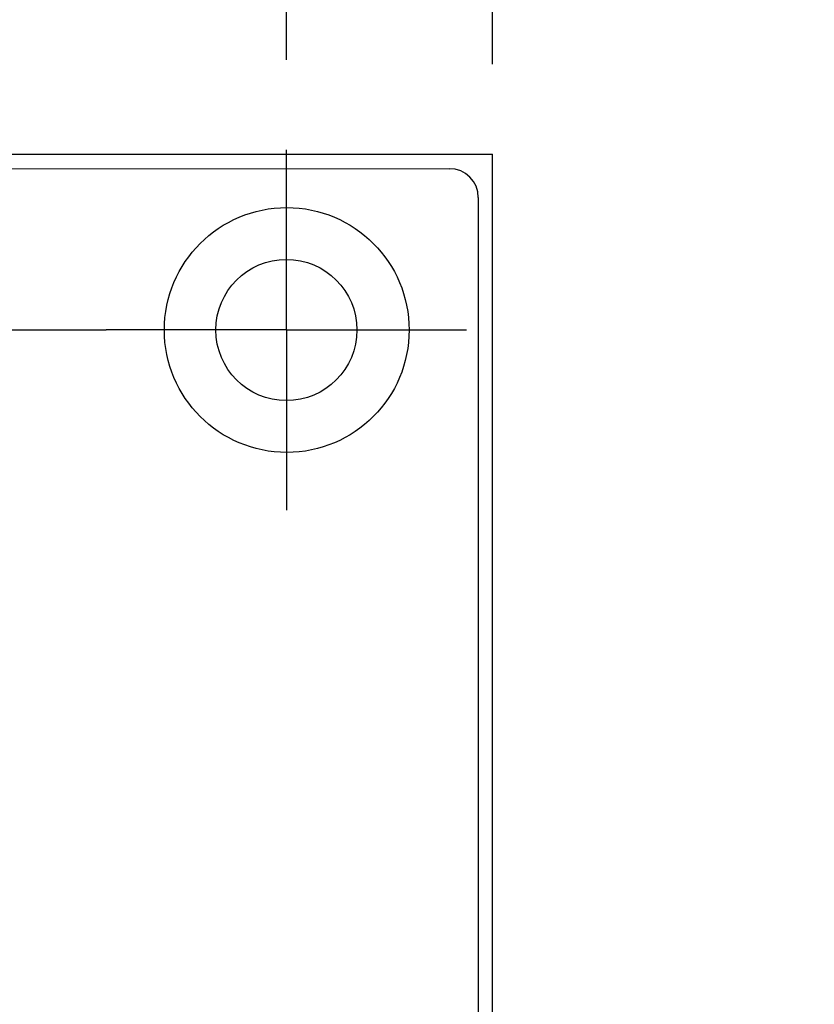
# Model space of a CAD drawing. Header units: inches. Extents: x 0.2 to 16.8, y 0.1 to 10.8.
# Tile 31 of 50: x 4.306 to 4.858, y 7.281 to 7.965. Entities that reach past the tile are written whole.
import ezdxf

# ---------------------------------------------------------------- set-up
doc = ezdxf.new("R2010")
doc.units = ezdxf.units.IN
doc.header["$LTSCALE"] = 0.935
doc.header["$MEASUREMENT"] = 0
doc.linetypes.add('CENTER', pattern=[0.6, 0.375, -0.075, 0.075, -0.075])
doc.layers.get('0').update_dxf_attribs({"linetype": 'CONTINUOUS'})
doc.layers.add('DEFAULT_1', color=7, linetype='CENTER')
doc.layers.add('DIMENSIONS', color=7, linetype='CONTINUOUS')
doc.styles.get("Standard").update_dxf_attribs({"font": 'txt', "width": 0.8})
doc.dimstyles.new('DIMSTYLE_1', dxfattribs={"dimtxt": 0.125, "dimasz": 0.18, "dimexe": 0.18, "dimexo": 0.0625, "dimgap": 0.09, "dimtad": 0, "dimtih": 1, "dimtoh": 1, "dimdec": 3, "dimzin": 4, "dimdsep": 46, "dimtxsty": 'STANDARD', "dimblk": '_FILLED', "dimblk1": '_FILLED', "dimblk2": '_FILLED', "dimcen": 0.09, "dimadec": 0, "dimazin": 0, "dimtp": 0.01, "dimtm": 0.01, "dimtfac": 1, "dimtdec": 3, "dimtofl": 0, "dimtmove": 0, "dimatfit": 3, "dimldrblk": '_FILLED', "dimfxl": 1, "dimtolj": 1, "dimtzin": 4, "dimarcsym": 0})

# ---------------------------------------------------------------- blocks, each defined once
blk = doc.blocks.new('*D7')
at = {"layer": 'DIMENSIONS', "color": 2, "linetype": 'CONTINUOUS'}
blk.add_line((4.49141, 7.93668), (4.49141, 8.56483), dxfattribs=at)
at = {"layer": 'DIMENSIONS', "color": 2, "linetype": 'CONTINUOUS', "width": 0.8}
for s, p in [(']', (4.55391, 10.05233)), ('16.38', (4.55391, 9.55233)), ('[', (4.55391, 9.45233)), ('.645', (4.55391, 8.92733)), ('2X ', (4.55391, 8.62733))]:
    blk.add_text(s, height=0.125, rotation=90, dxfattribs=at).set_placement(p)
blk = doc.blocks.new('_FILLED')
at = {"color": 0, "linetype": 'BYBLOCK'}
blk.add_solid([(0, 0), (-1, 0.1736), (-1, -0.1736)], dxfattribs=at)
blk = doc.blocks.new('*D8')
at = {"layer": 'DIMENSIONS', "color": 2, "linetype": 'CONTINUOUS'}
for p, q in [((4.75646, 8.35106), (4.75646, 8.56483)), ((4.63441, 8.25675), (4.75646, 8.35106)), ((4.63441, 7.93358), (4.63441, 8.25675))]:
    blk.add_line(p, q, dxfattribs=at)
at = {"layer": 'DIMENSIONS', "color": 2, "linetype": 'CONTINUOUS', "width": 0.8}
for s, p in [(']', (4.81896, 10.05233)), ('20.02', (4.81896, 9.55233)), ('[', (4.81896, 9.45233)), ('.788', (4.81896, 8.92733)), ('2X ', (4.81896, 8.62733))]:
    blk.add_text(s, height=0.125, rotation=90, dxfattribs=at).set_placement(p)

msp = doc.modelspace()

# ---------------------------------------------------------------- linework, layer by layer
at = {"color": 7, "linetype": 'CONTINUOUS'}
for p, q in [((4.17471, 7.87108), (4.63441, 7.87108)), ((4.63441, 6.59608), (4.63441, 7.87108)), ((4.26501, 7.86108), (4.60464, 7.86106)), ((4.62464, 7.84106), (4.62458, 6.62606))]:
    msp.add_line(p, q, dxfattribs=at)
for centre, radius in [((4.49163, 7.74907), 0.085), ((4.49141, 7.74908), 0.049)]:
    msp.add_circle(centre, radius, dxfattribs=at)
msp.add_arc((4.60464, 7.84106), 0.02, 359.99708, 89.99708, dxfattribs=at)
at = {"layer": 'DEFAULT_1', "color": 7, "linetype": 'CENTER'}
for p, q in [((4.49141, 7.74908), (4.49141, 7.87418)), ((4.13941, 7.74908), (4.36631, 7.74908)), ((4.49141, 7.74908), (4.36631, 7.74908)), ((4.49141, 7.74908), (4.49141, 7.62398)), ((4.49141, 7.74908), (4.61651, 7.74908))]:
    msp.add_line(p, q, dxfattribs=at)

# ---------------------------------------------------------------- dimensions: what is measured, and where the dimension line sits
at = {"layer": 'DIMENSIONS', "color": 2, "linetype": 'CONTINUOUS'}
for feature_location, offset, dtype, origin, picture, middle in [((4.49141, 7.93668), (0, 0.62815), 1, (3.84641, 7.87108), '*D7', (4.49141, 9.38983)), ((4.6344063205, 7.9335844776), (0.1220562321, 0.6312483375), 0, (3.8464063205, 7.8710844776), '*D8', (4.7564625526, 9.3898328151))]:
    dim = msp.add_ordinate_dim(feature_location=feature_location, offset=offset, dtype=dtype, origin=origin, text='2X <>', dimstyle='DIMSTYLE_1', dxfattribs=at)
    dim.commit()
    dim.dimension.update_dxf_attribs({"geometry": picture, "text_midpoint": middle})

doc.saveas('drawing.dxf')
